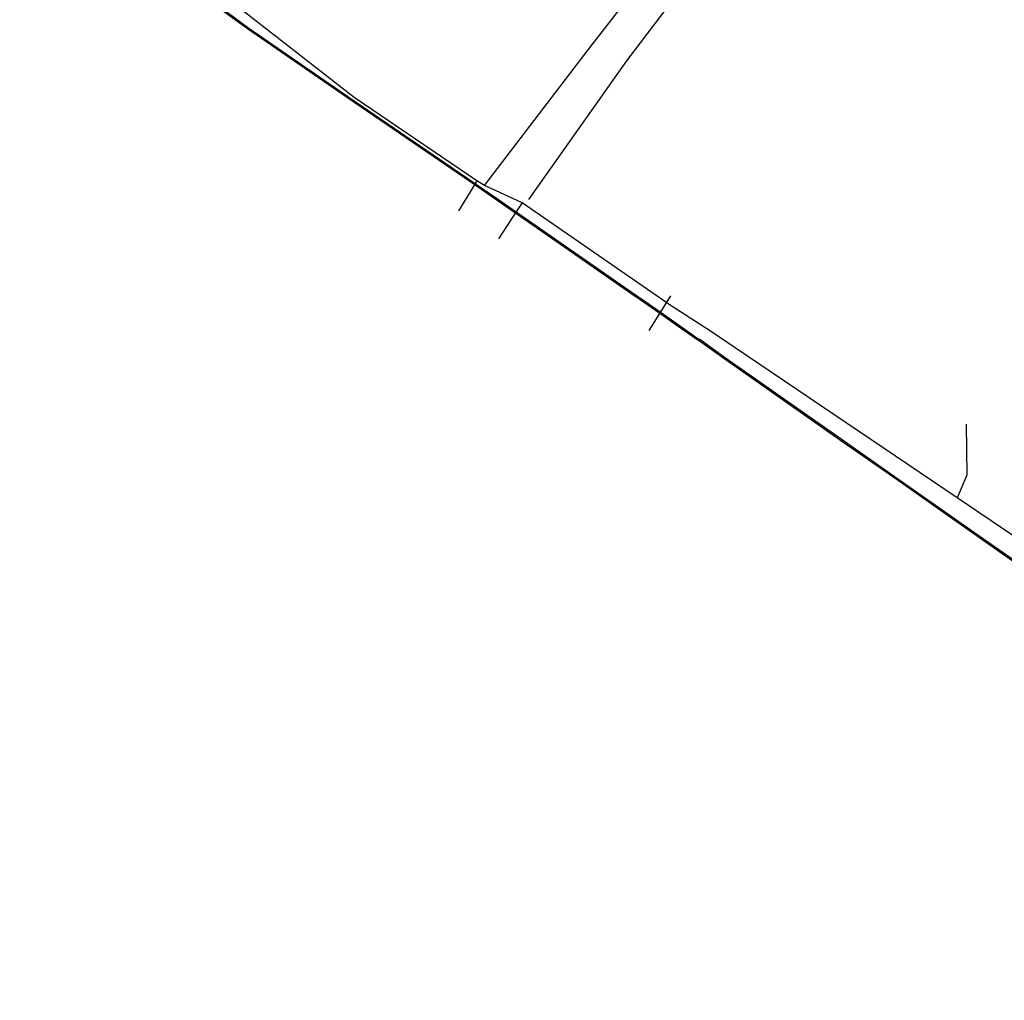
# Model space of a CAD drawing. Extents: x 13 to 4138, y -4831 to -1000.
# Tile 7 of 203: x 54 to 567, y -3376 to -2866. Entities that reach past the tile are written whole.
import ezdxf

# ---------------------------------------------------------------- set-up
doc = ezdxf.new("R2010")
doc.units = 0
doc.header["$MEASUREMENT"] = 0
for name, color, linetype in [('ГРАНИЦА_РАЙОНА', 5, 'CONTINUOUS'), ('ПЕШЕХОДНЫЕ_ДОРОЖКИ', 3, 'CONTINUOUS'), ('ПЕШЕХОДНЫЕ_ПЕРЕХОДЫ', 1, 'CONTINUOUS'), ('ТРОТУАРЫ', 7, 'CONTINUOUS')]:
    doc.layers.add(name, color=color, linetype=linetype)

msp = doc.modelspace()

# ---------------------------------------------------------------- linework, layer by layer
at = {"layer": 'ГРАНИЦА_РАЙОНА'}
for points in [[(301.35, -2958.84), (288.76, -2950.23), (224.48, -2906.26), (172.34, -2870.28), (161.11, -2862.03), (148.35, -2853.35), (106.92, -2825.16), (53.66, -2788.4)], [(302.1, -2958.6), (289.51, -2950), (225.23, -2906.02), (173.09, -2870.05), (161.86, -2861.8), (149.1, -2853.12), (107.67, -2824.93), (54.41, -2788.16)], [(327.6, -2977.13), (309.93, -2964.86), (301.35, -2958.84)], [(328.34, -2976.89), (310.67, -2964.63), (302.1, -2958.6)], [(374.41, -3009.63), (327.6, -2977.13)], [(375.16, -3009.39), (328.34, -2976.89)], [(399.79, -3027.34), (387.21, -3018.51), (376.48, -3011.06), (374.41, -3009.63)], [(400.54, -3027.1), (387.95, -3018.28), (377.23, -3010.83), (375.16, -3009.39)], [(420.73, -3042.02), (407.3, -3032.38), (406.6, -3032.11), (399.79, -3027.34)], [(421.48, -3041.79), (408.05, -3032.15), (407.35, -3031.88), (400.54, -3027.1)], [(482.75, -3085.5), (420.73, -3042.02)], [(483.5, -3085.27), (421.48, -3041.79)], [(513.42, -3107.01), (506.92, -3102.45), (482.75, -3085.5)], [(514.17, -3106.78), (507.66, -3102.21), (483.5, -3085.27)], [(555.16, -3136.28), (513.42, -3107.01)], [(555.91, -3136.04), (514.17, -3106.78)], [(561.5, -3140.72), (555.16, -3136.28)], [(562.25, -3140.49), (555.91, -3136.04)], [(611.35, -3174.04), (596.64, -3164.15), (594.46, -3162.69), (581.3, -3153.84), (578.14, -3151.63), (562.25, -3140.49)], [(610.6, -3174.27), (595.89, -3164.39), (593.72, -3162.93), (580.55, -3154.08), (577.39, -3151.86), (561.5, -3140.72)]]:
    msp.add_lwpolyline(points, dxfattribs=at)
at = {"layer": 'ПЕШЕХОДНЫЕ_ДОРОЖКИ'}
for points in [[(295.92, -2951.95), (352.28, -2878.34), (354.84, -2875.03), (412.85, -2800.21), (445.7, -2758.46), (451.86, -2750.13), (623.15, -2518.54), (650.31, -2481.82), (739.63, -2361.04), (903.1, -2140), (916.08, -2122.45), (924.7, -2110.79)], [(917.96, -3376.33), (842.57, -3326.04), (837.31, -3322.45), (762.43, -3268.07), (715.08, -3233.91), (589, -3146.13), (542.3, -3114.65), (413.72, -3027.68), (392.64, -3014.29), (315.58, -2960.85), (306.12, -2956.51), (295.92, -2951.95), (291.89, -2949.52), (227.98, -2906.05), (166.6, -2858.26)], [(291.89, -2949.52), (288.44, -2955.13), (282.38, -2965.01)], [(315.58, -2960.85), (309.61, -2969.76), (303.21, -2979.6)], [(546.95, -3076.26), (547.21, -3102.8), (542.3, -3114.65)]]:
    msp.add_lwpolyline(points, dxfattribs=at)
at = {"layer": 'ПЕШЕХОДНЫЕ_ПЕРЕХОДЫ'}
msp.add_lwpolyline([(381.77, -3027.33), (387.21, -3018.51), (392.96, -3009.39)], dxfattribs=at)
at = {"layer": 'ТРОТУАРЫ'}
msp.add_lwpolyline([(947.51, -2124.45), (940.94, -2126.45), (922.96, -2151.15), (903.55, -2178.18), (846.49, -2256.12), (758.22, -2371.34), (721.98, -2418.65), (697.08, -2452.85), (686.02, -2468.05), (642.59, -2528.48), (640.91, -2530.82), (569.34, -2622.68), (551.04, -2646.16), (523.59, -2682.63), (484.61, -2734.93), (467.07, -2758.47), (436.69, -2799.24), (380.82, -2872.53), (369.87, -2886.88), (318.84, -2959.15)], dxfattribs=at)

doc.saveas('drawing.dxf')
